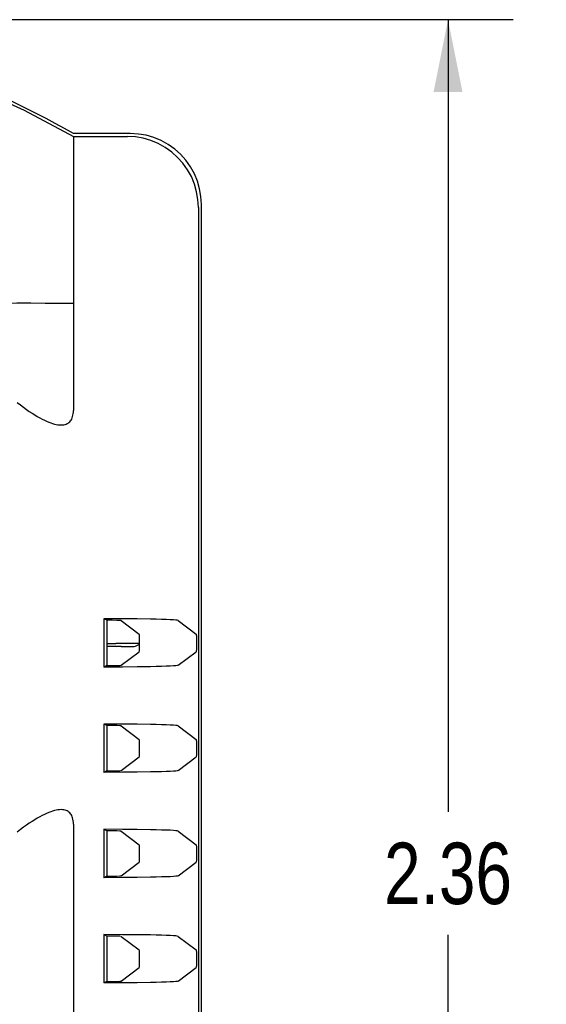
# Model space of a CAD drawing. Header units: inches. Extents: x 0 to 17, y 0 to 11.
# Tile 16 of 29: x 6.654 to 7.383, y 5.013 to 6.375. Entities that reach past the tile are written whole.
import ezdxf

# ---------------------------------------------------------------- set-up
doc = ezdxf.new("R2010")
doc.units = ezdxf.units.IN
doc.header["$LTSCALE"] = 0.935
doc.header["$MEASUREMENT"] = 0
doc.layers.get('0').update_dxf_attribs({"linetype": 'CONTINUOUS'})
doc.styles.get("Standard").update_dxf_attribs({"font": 'txt', "width": 0.8})
doc.dimstyles.new('DIMSTYLE_1', dxfattribs={"dimtxt": 0.085, "dimasz": 0.1, "dimexe": 0.09, "dimexo": 0.07, "dimgap": 0.0425, "dimtad": 0, "dimtih": 1, "dimtoh": 1, "dimzin": 4, "dimdsep": 46, "dimtxsty": 'Standard', "dimblk": '_FILLED', "dimblk1": '_FILLED', "dimblk2": '_FILLED', "dimcen": 0.09, "dimadec": 0, "dimazin": 0, "dimtfac": 1, "dimtofl": 0, "dimtmove": 0, "dimatfit": 3, "dimldrblk": '_FILLED', "dimfxl": 0, "dimtolj": 1, "dimtzin": 4, "dimarcsym": 0})

# ---------------------------------------------------------------- blocks, each defined once
blk = doc.blocks.new('_FILLED')
at = {"color": 0, "linetype": 'ByBlock'}
blk.add_solid([(0, 0), (-1, 0.2), (-1, -0.2)], dxfattribs=at)
blk = doc.blocks.new('*D3')
at = {"color": 2, "linetype": 'Continuous'}
for p, q in [((6.5934, 6.3749), (7.3367, 6.3749)), ((7.2467, 6.3749), (7.2467, 5.2788)), ((7.2467, 4.0127), (7.2467, 5.1088)), ((6.9816, 4.0127), (7.3367, 4.0127))]:
    blk.add_line(p, q, dxfattribs=at)
at = {"color": 2, "linetype": 'Continuous', "xscale": 0.1, "yscale": 0.1, "zscale": 0.1}
for p, rotation in [((7.2467, 6.3749), 90), ((7.2467, 4.0127), 270)]:
    blk.add_blockref('_FILLED', p, dxfattribs=dict(at, rotation=rotation))
at = {"color": 2, "linetype": 'Continuous', "insert": (7.2467, 5.2363), "char_height": 0.085, "width": 0.272, "attachment_point": 2, "line_spacing_factor": 0.9}
blk.add_mtext('2.36', dxfattribs=at)

msp = doc.modelspace()

# ---------------------------------------------------------------- linework, layer by layer
at = {"color": 7, "linetype": 'Continuous'}
for p, q in [((6.807, 6.2174), (6.7282, 6.2174)), ((6.7282, 6.2133), (6.7282, 5.8341)), ((6.7282, 6.2133), (6.8029, 6.2133)), ((6.9054, 4.111), (6.9054, 6.119)), ((6.9013, 6.1149), (6.9013, 4.1151)), ((6.796, 5.5461), (6.7705, 5.5461)), ((6.7705, 5.5461), (6.7705, 5.4792)), ((6.7746, 5.5441), (6.7705, 5.5461)), ((6.8164, 5.5459), (6.796, 5.5461)), ((6.7746, 5.5441), (6.7746, 5.4812)), ((6.7943, 5.5436), (6.8193, 5.5248)), ((6.873, 5.5436), (6.8981, 5.5248)), ((6.7944, 5.5077), (6.7746, 5.5077)), ((6.8197, 5.5119), (6.7868, 5.5119)), ((6.8141, 5.508), (6.8197, 5.5109)), ((6.7943, 5.4817), (6.8193, 5.5005)), ((6.873, 5.4817), (6.8981, 5.5005)), ((6.7746, 5.4812), (6.7705, 5.4792)), ((6.7961, 5.4793), (6.7705, 5.4792)), ((6.8165, 5.4794), (6.7961, 5.4793)), ((6.8349, 5.4797), (6.8165, 5.4794)), ((6.796, 5.4004), (6.7705, 5.4004)), ((6.7746, 5.3984), (6.7705, 5.4004)), ((6.7705, 5.4004), (6.7705, 5.3335)), ((6.7746, 5.3984), (6.7746, 5.3356)), ((6.7943, 5.3979), (6.8193, 5.3791)), ((6.8164, 5.4002), (6.796, 5.4004)), ((6.873, 5.398), (6.8981, 5.3791)), ((6.7943, 5.3361), (6.8193, 5.3549)), ((6.873, 5.336), (6.8981, 5.3549)), ((6.7746, 5.3356), (6.7705, 5.3335)), ((6.7961, 5.3336), (6.7705, 5.3335)), ((6.8165, 5.3338), (6.7961, 5.3336)), ((6.8349, 5.3341), (6.8165, 5.3338)), ((6.7282, 5.2621), (6.7282, 4.6344)), ((6.796, 5.2547), (6.7705, 5.2548)), ((6.7746, 5.2527), (6.7705, 5.2548)), ((6.7705, 5.2548), (6.7705, 5.1878)), ((6.7746, 5.2527), (6.7746, 5.1899)), ((6.7943, 5.2522), (6.8193, 5.2334)), ((6.8164, 5.2545), (6.796, 5.2547)), ((6.873, 5.2523), (6.8981, 5.2334)), ((6.7943, 5.1904), (6.8193, 5.2092)), ((6.873, 5.1903), (6.8981, 5.2092)), ((6.7746, 5.1899), (6.7705, 5.1878)), ((6.7961, 5.1879), (6.7705, 5.1878)), ((6.8165, 5.1881), (6.7961, 5.1879)), ((6.8349, 5.1884), (6.8165, 5.1881)), ((6.796, 5.109), (6.7705, 5.1091)), ((6.7746, 5.107), (6.7705, 5.1091)), ((6.7705, 5.1091), (6.7705, 5.0422)), ((6.8164, 5.1089), (6.796, 5.109)), ((6.7746, 5.107), (6.7746, 5.0442)), ((6.7943, 5.1066), (6.8193, 5.0878)), ((6.873, 5.1066), (6.8981, 5.0878)), ((6.7943, 5.0447), (6.8193, 5.0635)), ((6.873, 5.0447), (6.8981, 5.0635)), ((6.7746, 5.0442), (6.7705, 5.0422)), ((6.7961, 5.0422), (6.7705, 5.0422)), ((6.8165, 5.0424), (6.7961, 5.0422)), ((6.8349, 5.0427), (6.8165, 5.0424))]:
    msp.add_line(p, q, dxfattribs=at)
for points in [[(6.5896, 6.2813), (6.6599, 6.2496), (6.7282, 6.2133)], [(6.9013, 6.1149), (6.9006, 6.126), (6.8988, 6.1369), (6.8957, 6.1475), (6.8915, 6.1577), (6.8862, 6.1673), (6.8798, 6.1763), (6.8725, 6.1844), (6.8643, 6.1918), (6.8553, 6.1981), (6.8457, 6.2035), (6.8355, 6.2077), (6.8249, 6.2108), (6.8141, 6.2126), (6.8029, 6.2133)], [(6.9054, 6.119), (6.9048, 6.1301), (6.9029, 6.1409), (6.8999, 6.1515), (6.8957, 6.1617), (6.8903, 6.1714), (6.884, 6.1804), (6.8766, 6.1886), (6.8684, 6.1959), (6.8594, 6.2023), (6.8497, 6.2076), (6.8395, 6.2119), (6.8289, 6.2149), (6.8181, 6.2167), (6.807, 6.2174)], [(6.7282, 5.982), (6.689, 5.9824), (6.6694, 5.9827), (6.65, 5.9828), (6.6306, 5.9824), (6.6112, 5.9816)], [(6.6506, 5.8452), (6.655, 5.8418), (6.6592, 5.8386), (6.6633, 5.8357), (6.6672, 5.833), (6.671, 5.8305), (6.6747, 5.8282), (6.6782, 5.8261), (6.6816, 5.8241), (6.6849, 5.8224), (6.688, 5.8208), (6.6911, 5.8194), (6.694, 5.8182), (6.6968, 5.8171), (6.6995, 5.8162), (6.702, 5.8155), (6.7045, 5.8149), (6.7068, 5.8145), (6.7091, 5.8143), (6.7112, 5.8142), (6.7132, 5.8143), (6.715, 5.8145), (6.7167, 5.8149), (6.7183, 5.8154), (6.7197, 5.816), (6.721, 5.8168), (6.7221, 5.8176), (6.7232, 5.8186), (6.7242, 5.8197), (6.7251, 5.821), (6.7259, 5.8224), (6.7266, 5.824), (6.7272, 5.8257), (6.7276, 5.8275), (6.728, 5.8296), (6.7282, 5.8317), (6.7282, 5.8341)], [(6.873, 5.5436), (6.872, 5.5439), (6.8699, 5.5442), (6.8666, 5.5445), (6.8622, 5.5447), (6.8567, 5.545), (6.8503, 5.5452), (6.843, 5.5454), (6.8348, 5.5456), (6.8164, 5.5459)], [(6.8193, 5.5005), (6.8194, 5.5008), (6.8195, 5.5015), (6.8196, 5.5027), (6.8196, 5.5042), (6.8197, 5.506), (6.8197, 5.5081), (6.8197, 5.5103), (6.8197, 5.5126), (6.8197, 5.515), (6.8197, 5.5172), (6.8197, 5.5193), (6.8196, 5.5211), (6.8196, 5.5226), (6.8195, 5.5238), (6.8194, 5.5245), (6.8193, 5.5248)], [(6.8981, 5.5248), (6.8982, 5.5245), (6.8983, 5.5238), (6.8984, 5.5226), (6.8984, 5.5211), (6.8985, 5.5193), (6.8985, 5.5172), (6.8985, 5.515), (6.8985, 5.5126), (6.8985, 5.5103), (6.8985, 5.5081), (6.8985, 5.506), (6.8984, 5.5042), (6.8984, 5.5027), (6.8983, 5.5015), (6.8982, 5.5008), (6.8981, 5.5005)], [(6.873, 5.4817), (6.872, 5.4814), (6.8699, 5.4811), (6.8666, 5.4808), (6.8622, 5.4806), (6.8567, 5.4803), (6.8503, 5.4801), (6.843, 5.4799), (6.8349, 5.4797)], [(6.873, 5.398), (6.872, 5.3982), (6.8699, 5.3985), (6.8666, 5.3988), (6.8622, 5.399), (6.8567, 5.3993), (6.8503, 5.3995), (6.843, 5.3997), (6.8348, 5.3999), (6.8164, 5.4002)], [(6.8193, 5.3549), (6.8194, 5.3552), (6.8195, 5.3559), (6.8196, 5.357), (6.8196, 5.3585), (6.8197, 5.3603), (6.8197, 5.3624), (6.8197, 5.3647), (6.8197, 5.367), (6.8197, 5.3693), (6.8197, 5.3715), (6.8197, 5.3736), (6.8196, 5.3754), (6.8196, 5.3769), (6.8195, 5.3781), (6.8194, 5.3788), (6.8193, 5.3791)], [(6.8981, 5.3791), (6.8982, 5.3788), (6.8983, 5.3781), (6.8984, 5.3769), (6.8984, 5.3754), (6.8985, 5.3736), (6.8985, 5.3715), (6.8985, 5.3693), (6.8985, 5.367), (6.8985, 5.3647), (6.8985, 5.3624), (6.8985, 5.3603), (6.8984, 5.3585), (6.8984, 5.357), (6.8983, 5.3559), (6.8982, 5.3552), (6.8981, 5.3549)], [(6.873, 5.336), (6.872, 5.3357), (6.8699, 5.3354), (6.8666, 5.3352), (6.8622, 5.3349), (6.8567, 5.3347), (6.8503, 5.3344), (6.843, 5.3342), (6.8349, 5.3341)], [(6.7282, 5.2621), (6.7282, 5.2644), (6.728, 5.2666), (6.7276, 5.2686), (6.7272, 5.2705), (6.7266, 5.2722), (6.7259, 5.2738), (6.7251, 5.2752), (6.7242, 5.2764), (6.7232, 5.2775), (6.7221, 5.2785), (6.721, 5.2794), (6.7197, 5.2801), (6.7183, 5.2808), (6.7167, 5.2813), (6.715, 5.2817), (6.7132, 5.2819), (6.7112, 5.282), (6.7091, 5.2819), (6.7068, 5.2817), (6.7045, 5.2813), (6.702, 5.2807), (6.6994, 5.28), (6.6968, 5.2791), (6.694, 5.278), (6.691, 5.2768), (6.688, 5.2754), (6.6849, 5.2738), (6.6816, 5.272), (6.6782, 5.2701), (6.6747, 5.268), (6.671, 5.2657), (6.6672, 5.2632), (6.6633, 5.2605), (6.6592, 5.2575), (6.655, 5.2544), (6.6506, 5.251)], [(6.873, 5.2523), (6.872, 5.2526), (6.8699, 5.2528), (6.8666, 5.2531), (6.8622, 5.2534), (6.8567, 5.2536), (6.8503, 5.2538), (6.843, 5.2541), (6.8348, 5.2542), (6.8164, 5.2545)], [(6.8193, 5.2092), (6.8194, 5.2095), (6.8195, 5.2102), (6.8196, 5.2113), (6.8196, 5.2128), (6.8197, 5.2147), (6.8197, 5.2167), (6.8197, 5.219), (6.8197, 5.2213), (6.8197, 5.2236), (6.8197, 5.2259), (6.8197, 5.2279), (6.8196, 5.2298), (6.8196, 5.2313), (6.8195, 5.2324), (6.8194, 5.2331), (6.8193, 5.2334)], [(6.8981, 5.2334), (6.8982, 5.2331), (6.8983, 5.2324), (6.8984, 5.2313), (6.8984, 5.2298), (6.8985, 5.2279), (6.8985, 5.2259), (6.8985, 5.2236), (6.8985, 5.2213), (6.8985, 5.219), (6.8985, 5.2167), (6.8985, 5.2147), (6.8984, 5.2128), (6.8984, 5.2113), (6.8983, 5.2102), (6.8982, 5.2095), (6.8981, 5.2092)], [(6.873, 5.1903), (6.872, 5.1901), (6.8699, 5.1898), (6.8666, 5.1895), (6.8622, 5.1892), (6.8567, 5.189), (6.8503, 5.1888), (6.843, 5.1886), (6.8349, 5.1884)], [(6.873, 5.1066), (6.872, 5.1069), (6.8699, 5.1072), (6.8666, 5.1074), (6.8622, 5.1077), (6.8567, 5.108), (6.8503, 5.1082), (6.843, 5.1084), (6.8348, 5.1086), (6.8164, 5.1089)], [(6.8193, 5.0635), (6.8194, 5.0638), (6.8195, 5.0645), (6.8196, 5.0657), (6.8196, 5.0672), (6.8197, 5.069), (6.8197, 5.0711), (6.8197, 5.0733), (6.8197, 5.0756), (6.8197, 5.078), (6.8197, 5.0802), (6.8197, 5.0823), (6.8196, 5.0841), (6.8196, 5.0856), (6.8195, 5.0868), (6.8194, 5.0875), (6.8193, 5.0878)], [(6.8981, 5.0878), (6.8982, 5.0875), (6.8983, 5.0868), (6.8984, 5.0856), (6.8984, 5.0841), (6.8985, 5.0823), (6.8985, 5.0802), (6.8985, 5.078), (6.8985, 5.0756), (6.8985, 5.0733), (6.8985, 5.0711), (6.8985, 5.069), (6.8984, 5.0672), (6.8984, 5.0657), (6.8983, 5.0645), (6.8982, 5.0638), (6.8981, 5.0635)], [(6.873, 5.0447), (6.872, 5.0444), (6.8699, 5.0441), (6.8666, 5.0438), (6.8622, 5.0436), (6.8567, 5.0433), (6.8503, 5.0431), (6.843, 5.0429), (6.8349, 5.0427)]]:
    msp.add_lwpolyline(points, dxfattribs=at)
msp.add_arc((6.1377, 5.1888), 1.186, 60.1372, 71.2731, dxfattribs=at)
for centre, ratio, start_param, end_param in [((6.7746, 5.5435), 0.026186, 0.034907, 1.570796), ((6.7868, 5.5122), 0.017455, -2.242268, -1.570796), ((6.7944, 5.508), 0.017455, -1.570796, -0.034907), ((6.7746, 5.4818), 0.026186, -1.570796, -0.034907), ((6.7746, 5.3979), 0.026186, 0.034907, 1.570796), ((6.7746, 5.3361), 0.026186, -1.570796, -0.034907), ((6.7746, 5.2522), 0.026186, 0.034907, 1.570796), ((6.7746, 5.1904), 0.026186, -1.570796, -0.034907), ((6.7746, 5.1065), 0.026186, 0.034907, 1.570796), ((6.7746, 5.0448), 0.026186, -1.570796, -0.034907)]:
    msp.add_ellipse(centre, major_axis=(0.0197, 0), ratio=ratio, start_param=start_param, end_param=end_param, dxfattribs=at)

# ---------------------------------------------------------------- dimensions: what is measured, and where the dimension line sits
at = {"color": 2, "linetype": 'Continuous'}
dim = msp.add_linear_dim(base=(7.2467, 4.0127), p1=(6.5234, 6.3749), p2=(6.9116, 4.0127), angle=270, dimstyle='DIMSTYLE_1', dxfattribs=at)
dim.commit()
dim.dimension.update_dxf_attribs({"geometry": '*D3', "text_midpoint": (7.2467, 5.1938), "dimtype": 160})

doc.saveas('drawing.dxf')
